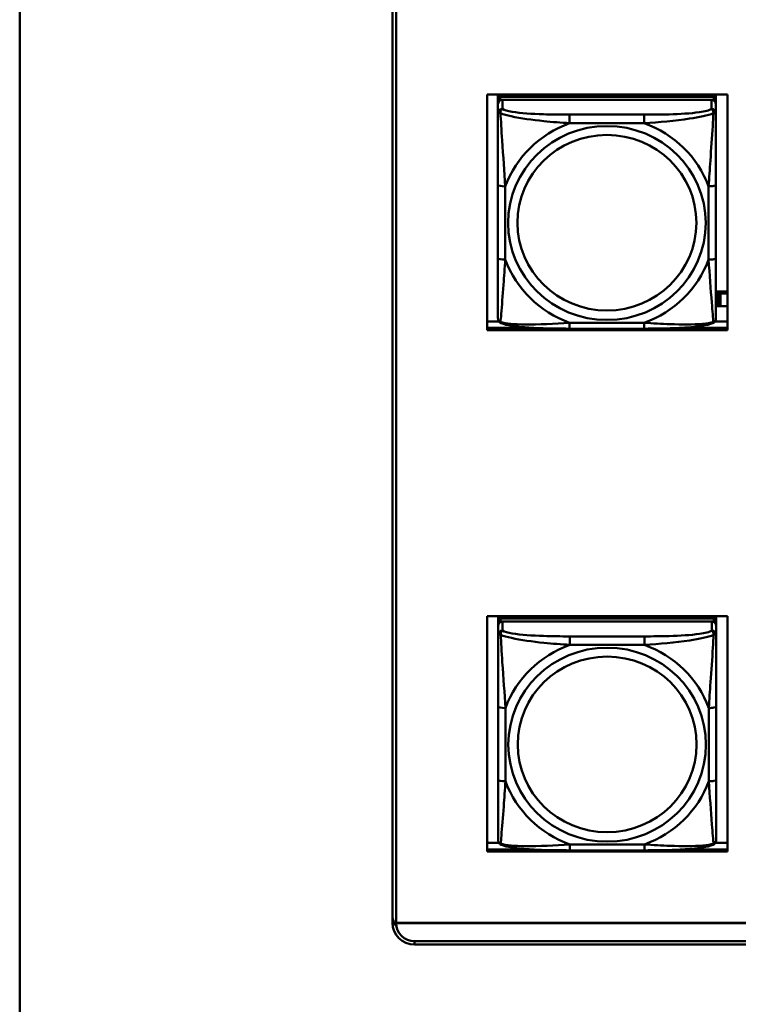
# Model space of a CAD drawing. Header units: inches. Extents: x 0.8 to 72.9, y -7.8 to 49.3.
# Tile 105 of 256: x 34.8 to 36.7, y 16.3 to 19. Entities that reach past the tile are written whole.
import ezdxf

# ---------------------------------------------------------------- set-up
doc = ezdxf.new("R2010")
doc.units = ezdxf.units.IN
doc.header["$MEASUREMENT"] = 0
doc.layers.add('Visible Edges(ROSSANSI)', color=7, linetype='Continuous', lineweight=50)
doc.layers.add('Visible Tangent Edges(ROSSANSI)', color=7, linetype='Continuous', lineweight=50)

msp = doc.modelspace()

# ---------------------------------------------------------------- linework, layer by layer
at = {"layer": 'Visible Edges(ROSSANSI)'}
for p, q in [((34.7947, 4.7595), (34.7947, 21.7907)), ((35.8047, 16.5102), (35.8047, 21.4633)), ((35.8147, 21.4632), (35.8147, 16.5101)), ((36.062, 18.1171), (36.062, 18.7558)), ((36.062, 18.7558), (36.7126, 18.7558)), ((36.091, 18.2037), (36.091, 18.7558)), ((36.091, 18.7558), (36.091, 18.7536)), ((36.091, 18.7507), (36.091, 18.7536)), ((36.091, 18.714), (36.091, 18.7507)), ((36.6756, 18.7499), (36.0969, 18.7499)), ((36.0969, 18.7417), (36.6756, 18.7416)), ((36.6697, 18.7416), (36.1028, 18.7417)), ((36.1176, 18.7499), (36.1176, 18.7558)), ((36.1213, 18.7499), (36.1184, 18.7558)), ((36.6542, 18.7558), (36.6512, 18.7499)), ((36.655, 18.7558), (36.655, 18.7499)), ((36.6815, 18.7558), (36.6815, 18.7442)), ((36.6815, 18.7358), (36.6815, 18.7441)), ((36.7126, 18.7558), (36.7126, 18.1171)), ((36.091, 18.1677), (36.091, 18.7359)), ((36.091, 18.7301), (36.091, 18.1734)), ((36.091, 18.714), (36.091, 18.6403)), ((36.6815, 18.7358), (36.6815, 18.73)), ((36.6815, 18.7051), (36.6815, 18.73)), ((36.091, 18.6933), (36.091, 18.4211)), ((36.091, 18.6391), (36.091, 18.6403)), ((36.6815, 18.312), (36.6815, 18.5107)), ((36.091, 18.4396), (36.091, 18.4396)), ((36.091, 18.4211), (36.091, 18.4396)), ((36.091, 18.4029), (36.091, 18.4396)), ((36.091, 18.367), (36.091, 18.4211)), ((36.091, 18.4029), (36.091, 18.4057)), ((36.091, 18.4029), (36.091, 18.2897)), ((36.091, 18.3659), (36.091, 18.367)), ((36.091, 18.2132), (36.091, 18.2897)), ((36.091, 18.2132), (36.091, 18.2037)), ((36.7126, 18.2218), (36.6815, 18.2218)), ((36.6855, 18.2165), (36.6815, 18.2181)), ((36.6855, 18.2165), (36.6895, 18.2165)), ((36.6855, 18.1821), (36.6855, 18.2165)), ((36.6895, 18.2165), (36.6895, 18.2167)), ((36.6895, 18.2167), (36.6936, 18.2167)), ((36.6895, 18.1821), (36.6895, 18.2165)), ((36.6936, 18.2167), (36.6936, 18.2165)), ((36.6936, 18.2165), (36.6936, 18.1821)), ((36.6936, 18.2165), (36.7126, 18.2165)), ((36.091, 18.2037), (36.091, 18.2037)), ((36.6815, 18.1838), (36.6855, 18.1821)), ((36.6895, 18.1821), (36.6855, 18.1821)), ((36.6936, 18.1823), (36.6895, 18.1823)), ((36.7126, 18.1821), (36.6936, 18.1821)), ((36.091, 18.1734), (36.091, 18.1759)), ((36.091, 18.1485), (36.091, 18.1734)), ((36.062, 18.1408), (36.0933, 18.1408)), ((36.6792, 18.1408), (36.7126, 18.1408)), ((36.062, 18.1232), (36.1865, 18.1232)), ((36.1865, 18.1232), (36.062, 18.1232)), ((36.7126, 18.1171), (36.062, 18.1171)), ((36.4874, 18.1211), (36.2851, 18.1211)), ((36.5861, 18.1232), (36.7126, 18.1232)), ((36.7126, 18.1232), (36.5861, 18.1232)), ((36.062, 16.7033), (36.062, 17.342)), ((36.062, 17.342), (36.7126, 17.342)), ((36.0915, 16.7894), (36.0915, 17.342)), ((36.0915, 17.342), (36.0915, 17.3392)), ((36.0915, 17.3364), (36.0915, 17.3392)), ((36.0915, 17.2997), (36.0915, 17.3364)), ((36.6762, 17.3355), (36.0974, 17.3355)), ((36.0974, 17.3273), (36.6762, 17.3273)), ((36.6703, 17.3273), (36.1033, 17.3273)), ((36.1181, 17.3355), (36.1181, 17.342)), ((36.1219, 17.3355), (36.1186, 17.342)), ((36.655, 17.342), (36.6517, 17.3355)), ((36.6555, 17.342), (36.6555, 17.3355)), ((36.6821, 17.342), (36.6821, 17.3298)), ((36.6821, 17.3215), (36.6821, 17.3297)), ((36.7126, 17.342), (36.7126, 16.7033)), ((36.0915, 16.7533), (36.0915, 17.3215)), ((36.0915, 17.3157), (36.0915, 16.7591)), ((36.0915, 17.2997), (36.0915, 17.226)), ((36.6821, 17.3215), (36.6821, 17.3157)), ((36.6821, 17.2908), (36.6821, 17.3157)), ((36.0915, 17.2789), (36.0915, 17.0068)), ((36.0915, 17.2248), (36.0915, 17.226)), ((36.6821, 16.8977), (36.6821, 17.0963)), ((36.0915, 17.0252), (36.0915, 17.0252)), ((36.0915, 17.0068), (36.0915, 17.0252)), ((36.0915, 16.9885), (36.0915, 17.0252)), ((36.0915, 16.9527), (36.0915, 17.0068)), ((36.0915, 16.9885), (36.0915, 16.9914)), ((36.0915, 16.9885), (36.0915, 16.8754)), ((36.0915, 16.9515), (36.0915, 16.9527)), ((36.0915, 16.7989), (36.0915, 16.8754)), ((36.0915, 16.7988), (36.0915, 16.7894)), ((36.0915, 16.7894), (36.0915, 16.7894)), ((36.0915, 16.7591), (36.0915, 16.7615)), ((36.0915, 16.7342), (36.0915, 16.7591)), ((36.0661, 16.7271), (36.062, 16.7311)), ((36.062, 16.7271), (36.0935, 16.7271)), ((36.6801, 16.7271), (36.7126, 16.7271)), ((36.062, 16.7094), (36.178, 16.7094)), ((36.178, 16.7094), (36.062, 16.7094)), ((36.7126, 16.7033), (36.062, 16.7033)), ((36.4879, 16.7068), (36.2856, 16.7068)), ((36.5957, 16.7094), (36.7126, 16.7094)), ((36.7126, 16.7094), (36.5957, 16.7094)), ((35.8147, 16.5099), (53.1899, 16.5099)), ((35.8147, 16.5099), (35.8147, 16.5096)), ((53.1899, 16.5096), (35.8147, 16.5096)), ((53.2398, 16.4513), (35.8647, 16.4513)), ((35.8648, 16.4605), (53.2399, 16.4605))]:
    msp.add_line(p, q, dxfattribs=at)
for centre, major_axis, start_param, end_param in [((36.0969, 18.7441), (-0.00591, 0), 4.712366, 6.283162), ((36.1028, 18.7301), (-0.0118, 0), 4.712366, 6.283162), ((36.0969, 18.7359), (-0.00591, 0), 4.712366, 6.283162), ((36.6697, 18.73), (0.0118, 0), 6.283162, 7.853958), ((36.6756, 18.7441), (0.00591, 0), 6.283162, 7.853958), ((36.6756, 18.7358), (0.00591, 0), 6.283162, 7.853958), ((36.0974, 17.3297), (-0.00591, 0), 4.712366, 6.283162), ((36.1033, 17.3157), (-0.0118, 0), 4.712366, 6.283162), ((36.0974, 17.3215), (-0.00591, 0), 4.712366, 6.283162), ((36.6703, 17.3157), (0.0118, 0), 6.283162, 7.853958), ((36.6762, 17.3297), (0.00591, 0), 6.283162, 7.853958), ((36.6762, 17.3215), (0.00591, 0), 6.283162, 7.853958), ((35.8647, 16.5339), (-0.06, 0), 0, 0.615066), ((35.8647, 16.5102), (-0.06, 0), 0, 1.570796), ((35.8648, 16.5101), (-0.0501, 0), 0, 0.002175), ((35.8648, 16.5097), (-0.0501, 0), 0.002175, 1.570796)]:
    msp.add_ellipse(centre, major_axis=major_axis, ratio=0.981793, start_param=start_param, end_param=end_param, dxfattribs=at)
for points, knots in [([(36.6815, 18.7051), (36.6815, 18.7011), (36.6815, 18.6959), (36.6815, 18.683), (36.6815, 18.6749), (36.6815, 18.6554), (36.6815, 18.6436), (36.6815, 18.6175), (36.6815, 18.6033), (36.6815, 18.575), (36.6815, 18.5608), (36.6815, 18.5346), (36.6815, 18.5225), (36.6815, 18.5107)], [-0.7963813, -0.7963813, -0.7963813, -0.7963813, -0.7327374, -0.7327374, -0.6587673, -0.6587673, -0.5649326, -0.5649326, -0.4570471, -0.4570471, -0.3491616, -0.3491616, -0.2569537, -0.2569537, -0.2569537, -0.2569537]), ([(36.6815, 18.312), (36.6815, 18.2981), (36.6815, 18.2842), (36.6815, 18.2568), (36.6815, 18.2433), (36.6815, 18.2173), (36.6815, 18.2047), (36.6815, 18.1818), (36.6815, 18.1715), (36.6815, 18.1573), (36.6815, 18.1526), (36.6815, 18.1494), (36.6815, 18.1489), (36.6815, 18.1485)], [0.2569517, 0.2569517, 0.2569517, 0.2569517, 0.3649254, 0.3649254, 0.472899, 0.472899, 0.5808726, 0.5808726, 0.6888463, 0.6888463, 0.7733641, 0.7733641, 0.7968199, 0.7968199, 0.7968199, 0.7968199]), ([(36.099, 18.1362), (36.098, 18.1367), (36.0969, 18.1373), (36.0949, 18.1388), (36.094, 18.1398), (36.0927, 18.1417), (36.0922, 18.1427), (36.0915, 18.1446), (36.0913, 18.1455), (36.091, 18.1471), (36.091, 18.1479), (36.091, 18.1485)], [0.02510758, 0.02510758, 0.02510758, 0.02510758, 0.03074015, 0.03074015, 0.03637271, 0.03637271, 0.04200527, 0.04200527, 0.04763784, 0.04763784, 0.0532704, 0.0532704, 0.0532704, 0.0532704]), ([(36.2851, 18.1211), (36.2716, 18.1211), (36.2579, 18.1212), (36.2306, 18.1215), (36.217, 18.1219), (36.1902, 18.1229), (36.1768, 18.1237), (36.1512, 18.1258), (36.139, 18.1271), (36.1169, 18.1307), (36.1075, 18.1327), (36.099, 18.1362)], [0.2569517, 0.2569517, 0.2569517, 0.2569517, 0.3597049, 0.3597049, 0.4624581, 0.4624581, 0.5652113, 0.5652113, 0.6679645, 0.6679645, 0.7707177, 0.7707177, 0.7707177, 0.7707177]), ([(36.6735, 18.1362), (36.6651, 18.1327), (36.6556, 18.1307), (36.6335, 18.1271), (36.6213, 18.1258), (36.5956, 18.1236), (36.5823, 18.1229), (36.5555, 18.1219), (36.5419, 18.1215), (36.5146, 18.1212), (36.5009, 18.1211), (36.4874, 18.1211)], [-0.7703503, -0.7703503, -0.7703503, -0.7703503, -0.667671, -0.667671, -0.5649917, -0.5649917, -0.4623124, -0.4623124, -0.3596331, -0.3596331, -0.2569537, -0.2569537, -0.2569537, -0.2569537]), ([(36.6735, 18.1362), (36.6746, 18.1367), (36.6756, 18.1373), (36.6776, 18.1388), (36.6785, 18.1398), (36.6798, 18.1417), (36.6803, 18.1427), (36.681, 18.1446), (36.6812, 18.1455), (36.6815, 18.1471), (36.6815, 18.1479), (36.6815, 18.1485)], [0.0251072, 0.0251072, 0.0251072, 0.0251072, 0.03073932, 0.03073932, 0.03637143, 0.03637143, 0.04200355, 0.04200355, 0.04763567, 0.04763567, 0.05326779, 0.05326779, 0.05326779, 0.05326779]), ([(36.6821, 17.2908), (36.6821, 17.2868), (36.6821, 17.2816), (36.6821, 17.2687), (36.6821, 17.2606), (36.6821, 17.2411), (36.6821, 17.2293), (36.6821, 17.2032), (36.6821, 17.189), (36.6821, 17.1606), (36.6821, 17.1464), (36.6821, 17.1202), (36.6821, 17.1082), (36.6821, 17.0963)], [-0.7963813, -0.7963813, -0.7963813, -0.7963813, -0.7327374, -0.7327374, -0.6587673, -0.6587673, -0.5649326, -0.5649326, -0.4570471, -0.4570471, -0.3491616, -0.3491616, -0.2569537, -0.2569537, -0.2569537, -0.2569537]), ([(36.6821, 16.8977), (36.6821, 16.8838), (36.6821, 16.8699), (36.6821, 16.8424), (36.6821, 16.8289), (36.6821, 16.803), (36.6821, 16.7903), (36.6821, 16.7675), (36.6821, 16.7572), (36.6821, 16.743), (36.6821, 16.7383), (36.6821, 16.7351), (36.6821, 16.7345), (36.6821, 16.7342)], [0.2569517, 0.2569517, 0.2569517, 0.2569517, 0.3649254, 0.3649254, 0.472899, 0.472899, 0.5808726, 0.5808726, 0.6888463, 0.6888463, 0.7733641, 0.7733641, 0.7968199, 0.7968199, 0.7968199, 0.7968199]), ([(36.0995, 16.7219), (36.0985, 16.7223), (36.0974, 16.723), (36.0954, 16.7245), (36.0946, 16.7255), (36.0932, 16.7274), (36.0927, 16.7284), (36.092, 16.7303), (36.0918, 16.7312), (36.0915, 16.7328), (36.0915, 16.7335), (36.0915, 16.7342)], [0.02510758, 0.02510758, 0.02510758, 0.02510758, 0.03074015, 0.03074015, 0.03637271, 0.03637271, 0.04200527, 0.04200527, 0.04763784, 0.04763784, 0.0532704, 0.0532704, 0.0532704, 0.0532704]), ([(36.2856, 16.7068), (36.2721, 16.7068), (36.2584, 16.7068), (36.2312, 16.7072), (36.2175, 16.7075), (36.1907, 16.7086), (36.1774, 16.7093), (36.1517, 16.7114), (36.1395, 16.7128), (36.1174, 16.7164), (36.108, 16.7184), (36.0995, 16.7219)], [0.2569517, 0.2569517, 0.2569517, 0.2569517, 0.3597049, 0.3597049, 0.4624581, 0.4624581, 0.5652113, 0.5652113, 0.6679645, 0.6679645, 0.7707177, 0.7707177, 0.7707177, 0.7707177]), ([(36.674, 16.7219), (36.6656, 16.7184), (36.6561, 16.7164), (36.634, 16.7128), (36.6219, 16.7114), (36.5962, 16.7093), (36.5828, 16.7086), (36.556, 16.7075), (36.5424, 16.7072), (36.5151, 16.7068), (36.5015, 16.7068), (36.4879, 16.7068)], [-0.7703503, -0.7703503, -0.7703503, -0.7703503, -0.667671, -0.667671, -0.5649917, -0.5649917, -0.4623124, -0.4623124, -0.3596331, -0.3596331, -0.2569537, -0.2569537, -0.2569537, -0.2569537]), ([(36.674, 16.7219), (36.6751, 16.7223), (36.6762, 16.7229), (36.6781, 16.7245), (36.679, 16.7254), (36.6804, 16.7274), (36.6808, 16.7284), (36.6816, 16.7303), (36.6818, 16.7312), (36.682, 16.7328), (36.6821, 16.7335), (36.6821, 16.7342)], [0.0251072, 0.0251072, 0.0251072, 0.0251072, 0.03073932, 0.03073932, 0.03637143, 0.03637143, 0.04200355, 0.04200355, 0.04763567, 0.04763567, 0.05326779, 0.05326779, 0.05326779, 0.05326779])]:
    msp.add_open_spline(points, degree=3, knots=knots, dxfattribs=at)
at = {"layer": 'Visible Tangent Edges(ROSSANSI)'}
for p, q in [((36.091, 18.7441), (36.091, 18.7359)), ((36.0969, 18.7417), (36.0969, 18.7499)), ((36.1028, 18.7167), (36.1028, 18.7417)), ((36.6697, 18.7416), (36.6697, 18.7167)), ((36.6756, 18.7499), (36.6756, 18.7416)), ((36.091, 18.7301), (36.091, 18.7051)), ((36.4874, 18.7013), (36.2851, 18.7013)), ((36.2851, 18.6782), (36.4874, 18.6782)), ((36.091, 18.5107), (36.091, 18.3121)), ((36.1107, 18.3083), (36.1107, 18.5069)), ((36.6619, 18.5069), (36.6619, 18.3083)), ((36.4874, 18.137), (36.2851, 18.1371)), ((36.0915, 17.3297), (36.0915, 17.3215)), ((36.0974, 17.3273), (36.0974, 17.3355)), ((36.1033, 17.3024), (36.1033, 17.3273)), ((36.6703, 17.3273), (36.6703, 17.3024)), ((36.6762, 17.3355), (36.6762, 17.3273)), ((36.0915, 17.3157), (36.0915, 17.2908)), ((36.4879, 17.2869), (36.2856, 17.2869)), ((36.2856, 17.2639), (36.4879, 17.2639)), ((36.0915, 17.0964), (36.0915, 16.8977)), ((36.1112, 16.894), (36.1112, 17.0926)), ((36.6624, 17.0926), (36.6624, 16.894)), ((36.4879, 16.7227), (36.2856, 16.7227)), ((35.8647, 16.4513), (35.8647, 16.4605))]:
    msp.add_line(p, q, dxfattribs=at)
for centre, major_axis, ratio, start_param, end_param in [((36.1028, 18.7051), (-0.0118, 0), 0.981793, 4.712366, 6.283162), ((36.6697, 18.7051), (0.0118, 0), 0.981793, 6.283162, 7.853958), ((36.2851, 18.6819), (0, 0.0197), 0.00001, 4.521276, 6.092075), ((36.4874, 18.6819), (0, 0.0197), 0.00001, 4.521275, 6.092068), ((36.3863, 18.4076), (-0.2936, 0), 0.981793, 5.064132, 5.931395), ((36.3863, 18.4076), (0.2936, 0), 0.981793, 0.351743, 1.219006), ((36.1107, 18.5107), (-0.0197, 0), 0.189952, 0.000005, 1.570801), ((36.6619, 18.5107), (0.0197, 0), 0.189952, 4.712393, 6.28319), ((36.1107, 18.3121), (-0.0197, 0), 0.189952, 0.000005, 1.570801), ((36.3863, 18.4076), (-0.2936, 0), 0.981793, 0.351743, 1.219006), ((36.3863, 18.4076), (0.2936, 0), 0.981793, 5.064132, 5.931395), ((36.6619, 18.312), (0.0197, 0), 0.189952, 4.712393, 6.28319), ((36.2851, 18.1408), (0, -0.0197), 0.00001, 6.283174, 7.662867), ((36.4874, 18.1408), (0, -0.0197), 0.00001, 6.283179, 7.662868), ((36.1033, 17.2908), (-0.0118, 0), 0.981793, 4.712366, 6.283162), ((36.6703, 17.2908), (0.0118, 0), 0.981793, 6.283162, 7.853958), ((36.2856, 17.2676), (0, 0.0197), 0.00001, 4.521276, 6.092076), ((36.4879, 17.2676), (0, 0.0197), 0.00001, 4.521275, 6.092071), ((36.3868, 16.9933), (-0.2936, 0), 0.981793, 5.064132, 5.931395), ((36.3868, 16.9933), (0.2936, 0), 0.981793, 0.351743, 1.219006), ((36.1112, 17.0964), (-0.0197, 0), 0.189952, 0.000005, 1.570801), ((36.6624, 17.0963), (0.0197, 0), 0.189952, 4.712393, 6.28319), ((36.1112, 16.8977), (-0.0197, 0), 0.189952, 0.000005, 1.570801), ((36.6624, 16.8977), (0.0197, 0), 0.189952, 4.712393, 6.28319), ((36.3868, 16.9933), (-0.2936, 0), 0.981793, 0.351743, 1.219006), ((36.3868, 16.9933), (0.2936, 0), 0.981793, 5.064132, 5.931395), ((36.2856, 16.7265), (0, -0.0197), 0.00001, 6.283177, 7.662868), ((36.4879, 16.7265), (0, -0.0197), 0.00001, 6.283179, 7.662868)]:
    msp.add_ellipse(centre, major_axis=major_axis, ratio=ratio, start_param=start_param, end_param=end_param, dxfattribs=at)
for centre, major_axis in [((36.3863, 18.4076), (-0.2678, 0)), ((36.3863, 18.4084), (-0.2424, 0)), ((36.3868, 16.9933), (-0.2678, 0)), ((36.3868, 16.9941), (-0.2424, 0))]:
    msp.add_ellipse(centre, major_axis=major_axis, ratio=0.981793, dxfattribs=at)
for points, knots in [([(36.0978, 18.7052), (36.0978, 18.7063), (36.0979, 18.7074), (36.0981, 18.7094), (36.0983, 18.7104), (36.0988, 18.7118), (36.099, 18.7123), (36.0993, 18.713), (36.0994, 18.7132), (36.0997, 18.7138), (36.0999, 18.7141), (36.1005, 18.7149), (36.1009, 18.7153), (36.1018, 18.7161), (36.1023, 18.7165), (36.1028, 18.7167)], [-0.00023197, -0.00023197, -0.00023197, -0.00023197, 0.00913095, 0.00913095, 0.01983142, 0.01983142, 0.02651922, 0.02651922, 0.02986312, 0.02986312, 0.03521335, 0.03521335, 0.04377373, 0.04377373, 0.0532704, 0.0532704, 0.0532704, 0.0532704]), ([(36.2851, 18.7013), (36.2615, 18.7013), (36.2375, 18.7014), (36.2141, 18.7022), (36.1834, 18.7032), (36.1526, 18.7051), (36.1293, 18.7091), (36.1173, 18.7112), (36.1077, 18.7138), (36.1028, 18.7167)], [0.2569537, 0.2569537, 0.2569537, 0.2569537, 0.4371919, 0.4371919, 0.4371919, 0.6739428, 0.6739428, 0.6739428, 0.7963818, 0.7963818, 0.7963818, 0.7963818]), ([(36.6697, 18.7167), (36.664, 18.7133), (36.6515, 18.7102), (36.6363, 18.708), (36.6129, 18.7046), (36.5837, 18.7029), (36.5547, 18.7021), (36.5325, 18.7014), (36.5098, 18.7013), (36.4874, 18.7013)], [-0.7968224, -0.7968224, -0.7968224, -0.7968224, -0.6514613, -0.6514613, -0.6514613, -0.427691, -0.427691, -0.427691, -0.2569517, -0.2569517, -0.2569517, -0.2569517]), ([(36.6697, 18.7167), (36.6703, 18.7165), (36.6708, 18.7161), (36.6717, 18.7153), (36.672, 18.7149), (36.6726, 18.7141), (36.6728, 18.7138), (36.6731, 18.7132), (36.6733, 18.713), (36.6736, 18.7123), (36.6738, 18.7118), (36.6742, 18.7103), (36.6744, 18.7094), (36.6747, 18.7073), (36.6747, 18.7063), (36.6747, 18.7052)], [-0.0532704, -0.0532704, -0.0532704, -0.0532704, -0.04377373, -0.04377373, -0.03521335, -0.03521335, -0.02986312, -0.02986312, -0.02651922, -0.02651922, -0.01983142, -0.01983142, -0.00913095, -0.00913095, 0.00023197, 0.00023197, 0.00023197, 0.00023197]), ([(36.091, 18.7051), (36.091, 18.7054), (36.0911, 18.7056), (36.0913, 18.706), (36.0915, 18.7061), (36.0919, 18.7062), (36.092, 18.7063), (36.0924, 18.7063), (36.0925, 18.7063), (36.0929, 18.7064), (36.0932, 18.7063), (36.0941, 18.7063), (36.0948, 18.7061), (36.0963, 18.7058), (36.097, 18.7055), (36.0978, 18.7052)], [-0.0532704, -0.0532704, -0.0532704, -0.0532704, -0.04377373, -0.04377373, -0.03521335, -0.03521335, -0.02986312, -0.02986312, -0.02651922, -0.02651922, -0.01983142, -0.01983142, -0.00913095, -0.00913095, 0.00023197, 0.00023197, 0.00023197, 0.00023197]), ([(36.091, 18.7051), (36.091, 18.696), (36.091, 18.6808), (36.091, 18.6636), (36.091, 18.6372), (36.091, 18.6069), (36.091, 18.5775), (36.091, 18.5551), (36.091, 18.5327), (36.091, 18.5107)], [-0.7968224, -0.7968224, -0.7968224, -0.7968224, -0.6514613, -0.6514613, -0.6514613, -0.427691, -0.427691, -0.427691, -0.2569517, -0.2569517, -0.2569517, -0.2569517]), ([(36.0978, 18.7052), (36.1055, 18.7023), (36.1155, 18.6994), (36.1526, 18.6912), (36.1843, 18.687), (36.2385, 18.6814), (36.2618, 18.6795), (36.2851, 18.6782)], [-0.7478145, -0.7478145, -0.7478145, -0.7478145, -0.6493253, -0.6493253, -0.427691, -0.427691, -0.2569537, -0.2569537, -0.2569537, -0.2569537]), ([(36.1107, 18.5069), (36.1083, 18.5466), (36.105, 18.5888), (36.1004, 18.6588), (36.0988, 18.6863), (36.0978, 18.7052)], [0.2569517, 0.2569517, 0.2569517, 0.2569517, 0.5559983, 0.5559983, 0.7482818, 0.7482818, 0.7482818, 0.7482818]), ([(36.4874, 18.6782), (36.5279, 18.6805), (36.5703, 18.6843), (36.6359, 18.6944), (36.6603, 18.6994), (36.6747, 18.7052)], [0.2569517, 0.2569517, 0.2569517, 0.2569517, 0.5559983, 0.5559983, 0.7482818, 0.7482818, 0.7482818, 0.7482818]), ([(36.6747, 18.7052), (36.6742, 18.6952), (36.6736, 18.6832), (36.6711, 18.6411), (36.6688, 18.6079), (36.6649, 18.5529), (36.6633, 18.5298), (36.6619, 18.5069)], [-0.7478145, -0.7478145, -0.7478145, -0.7478145, -0.6493253, -0.6493253, -0.427691, -0.427691, -0.2569537, -0.2569537, -0.2569537, -0.2569537]), ([(36.6747, 18.7052), (36.6755, 18.7055), (36.6763, 18.7057), (36.6777, 18.7061), (36.6784, 18.7062), (36.6793, 18.7063), (36.6796, 18.7063), (36.6801, 18.7063), (36.6802, 18.7063), (36.6805, 18.7063), (36.6807, 18.7062), (36.681, 18.7061), (36.6812, 18.7059), (36.6815, 18.7056), (36.6815, 18.7054), (36.6815, 18.7051)], [-0.00023197, -0.00023197, -0.00023197, -0.00023197, 0.00913095, 0.00913095, 0.01983142, 0.01983142, 0.02651922, 0.02651922, 0.02986312, 0.02986312, 0.03521335, 0.03521335, 0.04377373, 0.04377373, 0.0532704, 0.0532704, 0.0532704, 0.0532704]), ([(36.091, 18.3121), (36.091, 18.2888), (36.091, 18.2655), (36.091, 18.2433), (36.091, 18.2141), (36.091, 18.1858), (36.091, 18.167), (36.091, 18.1572), (36.091, 18.1504), (36.091, 18.1485)], [0.2569537, 0.2569537, 0.2569537, 0.2569537, 0.4371919, 0.4371919, 0.4371919, 0.6739428, 0.6739428, 0.6739428, 0.7963818, 0.7963818, 0.7963818, 0.7963818]), ([(36.0978, 18.1389), (36.0983, 18.1439), (36.099, 18.1515), (36.1015, 18.1821), (36.1037, 18.2113), (36.1076, 18.2628), (36.1093, 18.2853), (36.1107, 18.3083)], [-0.7478145, -0.7478145, -0.7478145, -0.7478145, -0.6493253, -0.6493253, -0.427691, -0.427691, -0.2569537, -0.2569537, -0.2569537, -0.2569537]), ([(36.6619, 18.3083), (36.6642, 18.2685), (36.6675, 18.2275), (36.6722, 18.1686), (36.6738, 18.1481), (36.6747, 18.1389)], [0.2569517, 0.2569517, 0.2569517, 0.2569517, 0.5559983, 0.5559983, 0.7482818, 0.7482818, 0.7482818, 0.7482818]), ([(36.0978, 18.1389), (36.097, 18.1391), (36.0962, 18.1395), (36.0948, 18.1403), (36.0941, 18.1408), (36.0932, 18.1418), (36.0929, 18.1422), (36.0925, 18.1428), (36.0923, 18.143), (36.092, 18.1436), (36.0919, 18.144), (36.0915, 18.1449), (36.0913, 18.1456), (36.091, 18.147), (36.091, 18.1477), (36.091, 18.1485)], [-0.00023197, -0.00023197, -0.00023197, -0.00023197, 0.00913095, 0.00913095, 0.01983142, 0.01983142, 0.02651922, 0.02651922, 0.02986312, 0.02986312, 0.03521335, 0.03521335, 0.04377373, 0.04377373, 0.0532704, 0.0532704, 0.0532704, 0.0532704]), ([(36.099, 18.1362), (36.0989, 18.1363), (36.0987, 18.1364), (36.0983, 18.1367), (36.0981, 18.1371), (36.0979, 18.1379), (36.0978, 18.1383), (36.0978, 18.1389)], [-0.02510758, -0.02510758, -0.02510758, -0.02510758, -0.01983142, -0.01983142, -0.00913095, -0.00913095, 0.00023197, 0.00023197, 0.00023197, 0.00023197]), ([(36.2851, 18.1371), (36.2446, 18.1347), (36.2023, 18.132), (36.1366, 18.133), (36.1122, 18.1349), (36.0978, 18.1389)], [0.2569517, 0.2569517, 0.2569517, 0.2569517, 0.5559983, 0.5559983, 0.7482818, 0.7482818, 0.7482818, 0.7482818]), ([(36.6747, 18.1389), (36.667, 18.1369), (36.657, 18.1353), (36.62, 18.132), (36.5883, 18.1322), (36.534, 18.1342), (36.5108, 18.1356), (36.4874, 18.137)], [-0.7478145, -0.7478145, -0.7478145, -0.7478145, -0.6493253, -0.6493253, -0.427691, -0.427691, -0.2569537, -0.2569537, -0.2569537, -0.2569537]), ([(36.6747, 18.1389), (36.6747, 18.1383), (36.6747, 18.1379), (36.6744, 18.137), (36.6742, 18.1367), (36.6738, 18.1364), (36.6737, 18.1363), (36.6735, 18.1362)], [-0.00023197, -0.00023197, -0.00023197, -0.00023197, 0.00913095, 0.00913095, 0.01983142, 0.01983142, 0.0251072, 0.0251072, 0.0251072, 0.0251072]), ([(36.6815, 18.1485), (36.6815, 18.1477), (36.6815, 18.147), (36.6812, 18.1456), (36.681, 18.1449), (36.6807, 18.1439), (36.6805, 18.1436), (36.6802, 18.143), (36.68, 18.1428), (36.6796, 18.1422), (36.6793, 18.1418), (36.6784, 18.1408), (36.6777, 18.1403), (36.6763, 18.1395), (36.6755, 18.1391), (36.6747, 18.1389)], [-0.05326779, -0.05326779, -0.05326779, -0.05326779, -0.04377373, -0.04377373, -0.03521335, -0.03521335, -0.02986312, -0.02986312, -0.02651922, -0.02651922, -0.01983142, -0.01983142, -0.00913095, -0.00913095, 0.00023197, 0.00023197, 0.00023197, 0.00023197]), ([(36.0984, 17.2909), (36.0983, 17.292), (36.0984, 17.293), (36.0986, 17.295), (36.0988, 17.296), (36.0993, 17.2975), (36.0995, 17.298), (36.0998, 17.2987), (36.0999, 17.2989), (36.1002, 17.2995), (36.1004, 17.2998), (36.101, 17.3006), (36.1014, 17.301), (36.1023, 17.3018), (36.1028, 17.3021), (36.1033, 17.3024)], [-0.00023197, -0.00023197, -0.00023197, -0.00023197, 0.00913095, 0.00913095, 0.01983142, 0.01983142, 0.02651922, 0.02651922, 0.02986312, 0.02986312, 0.03521335, 0.03521335, 0.04377373, 0.04377373, 0.0532704, 0.0532704, 0.0532704, 0.0532704]), ([(36.2856, 17.2869), (36.262, 17.2869), (36.238, 17.2871), (36.2146, 17.2879), (36.1839, 17.2888), (36.1531, 17.2908), (36.1298, 17.2948), (36.1178, 17.2969), (36.1082, 17.2995), (36.1033, 17.3024)], [0.2569537, 0.2569537, 0.2569537, 0.2569537, 0.4371919, 0.4371919, 0.4371919, 0.6739428, 0.6739428, 0.6739428, 0.7963818, 0.7963818, 0.7963818, 0.7963818]), ([(36.6703, 17.3024), (36.6645, 17.2989), (36.652, 17.2959), (36.6368, 17.2937), (36.6134, 17.2903), (36.5843, 17.2886), (36.5552, 17.2877), (36.533, 17.2871), (36.5103, 17.2869), (36.4879, 17.2869)], [-0.7968224, -0.7968224, -0.7968224, -0.7968224, -0.6514613, -0.6514613, -0.6514613, -0.427691, -0.427691, -0.427691, -0.2569517, -0.2569517, -0.2569517, -0.2569517]), ([(36.6703, 17.3024), (36.6708, 17.3021), (36.6713, 17.3018), (36.6722, 17.301), (36.6726, 17.3006), (36.6731, 17.2998), (36.6734, 17.2995), (36.6737, 17.2989), (36.6738, 17.2987), (36.6741, 17.298), (36.6743, 17.2974), (36.6747, 17.296), (36.6749, 17.295), (36.6752, 17.293), (36.6752, 17.292), (36.6752, 17.2909)], [-0.0532704, -0.0532704, -0.0532704, -0.0532704, -0.04377373, -0.04377373, -0.03521335, -0.03521335, -0.02986312, -0.02986312, -0.02651922, -0.02651922, -0.01983142, -0.01983142, -0.00913095, -0.00913095, 0.00023197, 0.00023197, 0.00023197, 0.00023197]), ([(36.0915, 17.2908), (36.0915, 17.2911), (36.0916, 17.2913), (36.0918, 17.2916), (36.092, 17.2918), (36.0924, 17.2919), (36.0926, 17.292), (36.0929, 17.292), (36.093, 17.292), (36.0934, 17.292), (36.0937, 17.292), (36.0947, 17.2919), (36.0953, 17.2918), (36.0968, 17.2914), (36.0975, 17.2912), (36.0984, 17.2909)], [-0.0532704, -0.0532704, -0.0532704, -0.0532704, -0.04377373, -0.04377373, -0.03521335, -0.03521335, -0.02986312, -0.02986312, -0.02651922, -0.02651922, -0.01983142, -0.01983142, -0.00913095, -0.00913095, 0.00023197, 0.00023197, 0.00023197, 0.00023197]), ([(36.0915, 17.2908), (36.0915, 17.2817), (36.0915, 17.2665), (36.0915, 17.2493), (36.0915, 17.2229), (36.0915, 17.1926), (36.0915, 17.1632), (36.0915, 17.1408), (36.0915, 17.1184), (36.0915, 17.0964)], [-0.7968224, -0.7968224, -0.7968224, -0.7968224, -0.6514613, -0.6514613, -0.6514613, -0.427691, -0.427691, -0.427691, -0.2569517, -0.2569517, -0.2569517, -0.2569517]), ([(36.0984, 17.2909), (36.106, 17.288), (36.116, 17.2851), (36.1531, 17.2769), (36.1848, 17.2726), (36.239, 17.2671), (36.2623, 17.2652), (36.2856, 17.2639)], [-0.7478145, -0.7478145, -0.7478145, -0.7478145, -0.6493253, -0.6493253, -0.427691, -0.427691, -0.2569537, -0.2569537, -0.2569537, -0.2569537]), ([(36.1112, 17.0926), (36.1088, 17.1323), (36.1055, 17.1745), (36.1009, 17.2444), (36.0993, 17.2719), (36.0984, 17.2909)], [0.2569517, 0.2569517, 0.2569517, 0.2569517, 0.5559983, 0.5559983, 0.7482818, 0.7482818, 0.7482818, 0.7482818]), ([(36.4879, 17.2639), (36.5284, 17.2662), (36.5708, 17.27), (36.6364, 17.28), (36.6609, 17.2851), (36.6752, 17.2909)], [0.2569517, 0.2569517, 0.2569517, 0.2569517, 0.5559983, 0.5559983, 0.7482818, 0.7482818, 0.7482818, 0.7482818]), ([(36.6752, 17.2909), (36.6747, 17.2809), (36.6741, 17.2688), (36.6716, 17.2267), (36.6693, 17.1936), (36.6654, 17.1385), (36.6638, 17.1155), (36.6624, 17.0926)], [-0.7478145, -0.7478145, -0.7478145, -0.7478145, -0.6493253, -0.6493253, -0.427691, -0.427691, -0.2569537, -0.2569537, -0.2569537, -0.2569537]), ([(36.6752, 17.2909), (36.6761, 17.2912), (36.6768, 17.2914), (36.6783, 17.2918), (36.6789, 17.2919), (36.6798, 17.292), (36.6802, 17.292), (36.6806, 17.292), (36.6807, 17.292), (36.681, 17.2919), (36.6812, 17.2919), (36.6816, 17.2917), (36.6817, 17.2916), (36.682, 17.2913), (36.6821, 17.2911), (36.6821, 17.2908)], [-0.00023197, -0.00023197, -0.00023197, -0.00023197, 0.00913095, 0.00913095, 0.01983142, 0.01983142, 0.02651922, 0.02651922, 0.02986312, 0.02986312, 0.03521335, 0.03521335, 0.04377373, 0.04377373, 0.0532704, 0.0532704, 0.0532704, 0.0532704]), ([(36.0915, 16.8977), (36.0915, 16.8745), (36.0915, 16.8511), (36.0915, 16.8289), (36.0915, 16.7998), (36.0915, 16.7715), (36.0915, 16.7526), (36.0915, 16.7429), (36.0915, 16.736), (36.0915, 16.7342)], [0.2569537, 0.2569537, 0.2569537, 0.2569537, 0.4371919, 0.4371919, 0.4371919, 0.6739428, 0.6739428, 0.6739428, 0.7963818, 0.7963818, 0.7963818, 0.7963818]), ([(36.0984, 16.7246), (36.0988, 16.7296), (36.0995, 16.7372), (36.102, 16.7678), (36.1043, 16.7969), (36.1081, 16.8484), (36.1098, 16.871), (36.1112, 16.894)], [-0.7478145, -0.7478145, -0.7478145, -0.7478145, -0.6493253, -0.6493253, -0.427691, -0.427691, -0.2569537, -0.2569537, -0.2569537, -0.2569537]), ([(36.6624, 16.894), (36.6648, 16.8542), (36.6681, 16.8132), (36.6727, 16.7542), (36.6743, 16.7338), (36.6752, 16.7245)], [0.2569517, 0.2569517, 0.2569517, 0.2569517, 0.5559983, 0.5559983, 0.7482818, 0.7482818, 0.7482818, 0.7482818]), ([(36.0984, 16.7246), (36.0975, 16.7248), (36.0968, 16.7251), (36.0953, 16.726), (36.0946, 16.7265), (36.0937, 16.7275), (36.0934, 16.7279), (36.093, 16.7285), (36.0929, 16.7287), (36.0926, 16.7293), (36.0924, 16.7296), (36.092, 16.7306), (36.0918, 16.7313), (36.0916, 16.7326), (36.0915, 16.7334), (36.0915, 16.7342)], [-0.00023197, -0.00023197, -0.00023197, -0.00023197, 0.00913095, 0.00913095, 0.01983142, 0.01983142, 0.02651922, 0.02651922, 0.02986312, 0.02986312, 0.03521335, 0.03521335, 0.04377373, 0.04377373, 0.0532704, 0.0532704, 0.0532704, 0.0532704]), ([(36.0995, 16.7219), (36.0994, 16.722), (36.0992, 16.7221), (36.0988, 16.7224), (36.0986, 16.7227), (36.0984, 16.7235), (36.0983, 16.724), (36.0984, 16.7246)], [-0.02510758, -0.02510758, -0.02510758, -0.02510758, -0.01983142, -0.01983142, -0.00913095, -0.00913095, 0.00023197, 0.00023197, 0.00023197, 0.00023197]), ([(36.2856, 16.7227), (36.2452, 16.7204), (36.2028, 16.7177), (36.1371, 16.7187), (36.1127, 16.7206), (36.0984, 16.7246)], [0.2569517, 0.2569517, 0.2569517, 0.2569517, 0.5559983, 0.5559983, 0.7482818, 0.7482818, 0.7482818, 0.7482818]), ([(36.6752, 16.7245), (36.6675, 16.7226), (36.6575, 16.721), (36.6205, 16.7177), (36.5888, 16.7179), (36.5345, 16.7199), (36.5113, 16.7213), (36.4879, 16.7227)], [-0.7478145, -0.7478145, -0.7478145, -0.7478145, -0.6493253, -0.6493253, -0.427691, -0.427691, -0.2569537, -0.2569537, -0.2569537, -0.2569537]), ([(36.6752, 16.7245), (36.6752, 16.724), (36.6752, 16.7235), (36.6749, 16.7227), (36.6747, 16.7224), (36.6743, 16.722), (36.6742, 16.722), (36.674, 16.7219)], [-0.00023197, -0.00023197, -0.00023197, -0.00023197, 0.00913095, 0.00913095, 0.01983142, 0.01983142, 0.0251072, 0.0251072, 0.0251072, 0.0251072]), ([(36.6821, 16.7342), (36.6821, 16.7334), (36.682, 16.7326), (36.6817, 16.7312), (36.6816, 16.7306), (36.6812, 16.7296), (36.681, 16.7293), (36.6807, 16.7287), (36.6806, 16.7285), (36.6801, 16.7278), (36.6798, 16.7275), (36.6789, 16.7265), (36.6782, 16.726), (36.6768, 16.7251), (36.676, 16.7248), (36.6752, 16.7245)], [-0.05326779, -0.05326779, -0.05326779, -0.05326779, -0.04377373, -0.04377373, -0.03521335, -0.03521335, -0.02986312, -0.02986312, -0.02651922, -0.02651922, -0.01983142, -0.01983142, -0.00913095, -0.00913095, 0.00023197, 0.00023197, 0.00023197, 0.00023197])]:
    msp.add_open_spline(points, degree=3, knots=knots, dxfattribs=at)

doc.saveas('drawing.dxf')
